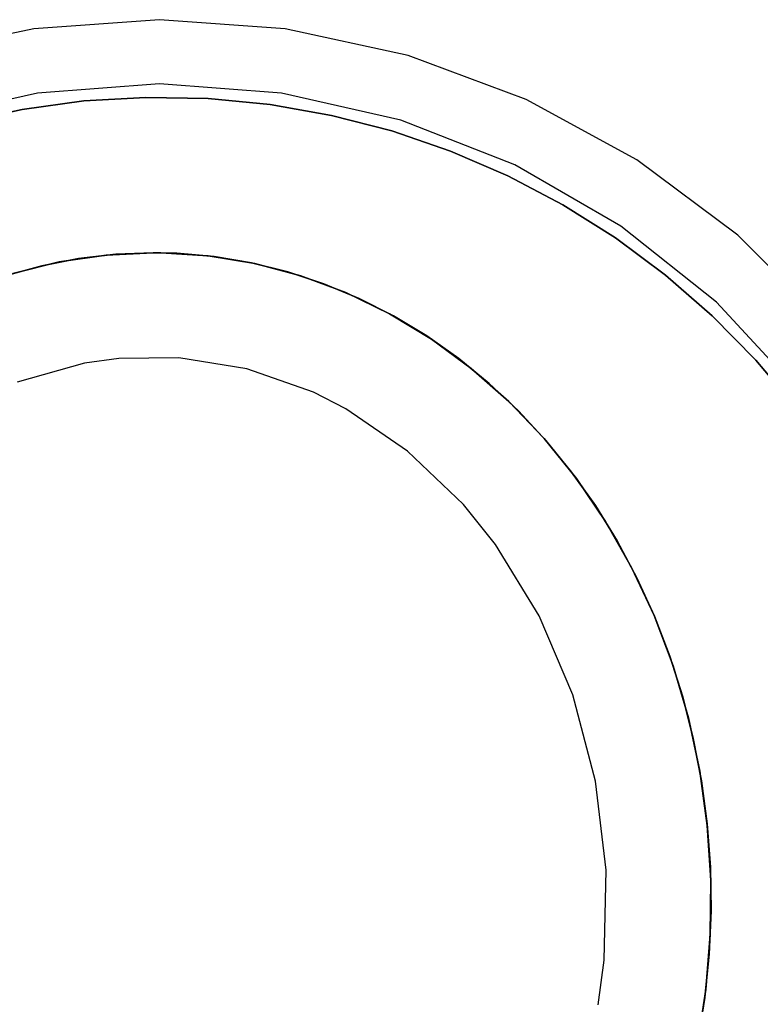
# Model space of a CAD drawing. Extents: x 0.01 to 1.98, y 0.03 to 2.78.
# Tile 27 of 39: x 0.93 to 1.29, y 0.96 to 1.44. Entities that reach past the tile are written whole.
import ezdxf

# ---------------------------------------------------------------- set-up
doc = ezdxf.new("R2010")
doc.units = 0
doc.header["$MEASUREMENT"] = 0
doc.layers.get('0').update_dxf_attribs({"color": 13, "linetype": 'CONTINUOUS'})

# ---------------------------------------------------------------- blocks, each defined once
blk = doc.blocks.new('NATALIE-10724-10723_C_STL_')
at = {"color": 0}
for p, q in [((0.99486, 1.4449, 1.47007), (0.93323, 1.44049, 1.47007)), ((0.99486, 1.4449, 2.02125), (0.93323, 1.44049, 2.02125)), ((0.99486, 1.4449, 2.02125), (0.93323, 1.44049, 2.02125)), ((0.99486, 1.4449, 1.47007), (0.93323, 1.44049, 1.47007)), ((1.05649, 1.44049, 1.47007), (0.99486, 1.4449, 1.47007)), ((0.99486, 1.4449, 1.47007), (0.99486, 1.4449, 2.02125)), ((1.05649, 1.44049, 2.02125), (0.99486, 1.4449, 2.02125)), ((0.99486, 1.4449, 1.47007), (0.99486, 1.4449, 2.02125)), ((1.05649, 1.44049, 2.02125), (0.99486, 1.4449, 2.02125)), ((1.05649, 1.44049, 1.47007), (0.99486, 1.4449, 1.47007)), ((0.93323, 1.44049, 1.47007), (0.87285, 1.42735, 1.47007)), ((0.93323, 1.44049, 2.02125), (0.87285, 1.42735, 2.02125)), ((0.93323, 1.44049, 2.02125), (0.87285, 1.42735, 2.02125)), ((0.93323, 1.44049, 1.47007), (0.87285, 1.42735, 1.47007)), ((0.93323, 1.44049, 1.47007), (0.93323, 1.44049, 2.02125)), ((0.93323, 1.44049, 1.47007), (0.93323, 1.44049, 2.02125)), ((1.05649, 1.44049, 1.47007), (1.05649, 1.44049, 2.02125)), ((1.11687, 1.42735, 2.02125), (1.05649, 1.44049, 2.02125)), ((1.11687, 1.42735, 1.47007), (1.05649, 1.44049, 1.47007)), ((1.11687, 1.42735, 1.47007), (1.05649, 1.44049, 1.47007)), ((1.05649, 1.44049, 1.47007), (1.05649, 1.44049, 2.02125)), ((1.11687, 1.42735, 2.02125), (1.05649, 1.44049, 2.02125)), ((1.17476, 1.40576, 2.02125), (1.11687, 1.42735, 2.02125)), ((1.17476, 1.40576, 1.47007), (1.11687, 1.42735, 1.47007)), ((1.17476, 1.40576, 1.47007), (1.11687, 1.42735, 1.47007)), ((1.11687, 1.42735, 1.47007), (1.11687, 1.42735, 2.02125)), ((1.17476, 1.40576, 2.02125), (1.11687, 1.42735, 2.02125)), ((1.11687, 1.42735, 1.47007), (1.11687, 1.42735, 2.02125)), ((0.99486, 1.4134, 1.4307), (0.93501, 1.40891, 1.4307)), ((0.99486, 1.4134, 2.02125), (0.93501, 1.40891, 2.02125)), ((0.99486, 1.4134, 2.02125), (0.93501, 1.40891, 2.02125)), ((0.99486, 1.4134, 1.4307), (0.93501, 1.40891, 1.4307)), ((1.05471, 1.40891, 1.4307), (0.99486, 1.4134, 1.4307)), ((1.05471, 1.40891, 2.02125), (0.99486, 1.4134, 2.02125)), ((0.99486, 1.4134, 2.02125), (0.99486, 1.4134, 1.4307)), ((1.05471, 1.40891, 1.4307), (0.99486, 1.4134, 1.4307)), ((1.05471, 1.40891, 2.02125), (0.99486, 1.4134, 2.02125)), ((0.99486, 1.4134, 2.02125), (0.99486, 1.4134, 1.4307)), ((0.93501, 1.40891, 1.4307), (0.87649, 1.39556, 1.4307)), ((0.93501, 1.40891, 2.02125), (0.87649, 1.39556, 2.02125)), ((0.93501, 1.40891, 1.4307), (0.87649, 1.39556, 1.4307)), ((0.93501, 1.40891, 2.02125), (0.87649, 1.39556, 2.02125)), ((0.93501, 1.40891, 2.02125), (0.93501, 1.40891, 1.4307)), ((0.93501, 1.40891, 2.02125), (0.93501, 1.40891, 1.4307)), ((0.95771, 1.40501, 2.31697), (0.98819, 1.40678, 2.31697)), ((0.98819, 1.40678, 1.41146), (0.95771, 1.40501, 1.41146)), ((0.95771, 1.40501, 2.31697), (0.98819, 1.40678, 2.31697)), ((0.98819, 1.40678, 1.41146), (0.95771, 1.40501, 1.41146)), ((0.98819, 1.40678, 2.31697), (0.98819, 1.40678, 1.41146)), ((0.98819, 1.40678, 2.31697), (1.01871, 1.40619, 2.31697)), ((1.01871, 1.40619, 1.41146), (0.98819, 1.40678, 1.41146)), ((0.98819, 1.40678, 2.31697), (0.98819, 1.40678, 1.41146)), ((0.98819, 1.40678, 2.31697), (1.01871, 1.40619, 2.31697)), ((1.01871, 1.40619, 1.41146), (0.98819, 1.40678, 1.41146)), ((1.01871, 1.40619, 2.31697), (1.01871, 1.40619, 1.41146)), ((1.01871, 1.40619, 2.31697), (1.0491, 1.40323, 2.31697)), ((1.0491, 1.40323, 1.41146), (1.01871, 1.40619, 1.41146)), ((1.01871, 1.40619, 2.31697), (1.01871, 1.40619, 1.41146)), ((1.01871, 1.40619, 2.31697), (1.0491, 1.40323, 2.31697)), ((1.0491, 1.40323, 1.41146), (1.01871, 1.40619, 1.41146)), ((1.11323, 1.39556, 1.4307), (1.05471, 1.40891, 1.4307)), ((1.05471, 1.40891, 2.02125), (1.05471, 1.40891, 1.4307)), ((1.11323, 1.39556, 2.02125), (1.05471, 1.40891, 2.02125)), ((1.05471, 1.40891, 2.02125), (1.05471, 1.40891, 1.4307)), ((1.11323, 1.39556, 1.4307), (1.05471, 1.40891, 1.4307)), ((1.11323, 1.39556, 2.02125), (1.05471, 1.40891, 2.02125)), ((0.92746, 1.40087, 2.31697), (0.95771, 1.40501, 2.31697)), ((0.95771, 1.40501, 1.41146), (0.92746, 1.40087, 1.41146)), ((0.92746, 1.40087, 2.31697), (0.95771, 1.40501, 2.31697)), ((0.95771, 1.40501, 1.41146), (0.92746, 1.40087, 1.41146)), ((0.95771, 1.40501, 2.31697), (0.95771, 1.40501, 1.41146)), ((0.95771, 1.40501, 2.31697), (0.95771, 1.40501, 1.41146)), ((1.0491, 1.40323, 2.31697), (1.0491, 1.40323, 1.41146)), ((1.0491, 1.40323, 2.31697), (1.07917, 1.39793, 2.31697)), ((1.07917, 1.39793, 1.41146), (1.0491, 1.40323, 1.41146)), ((1.0491, 1.40323, 2.31697), (1.0491, 1.40323, 1.41146)), ((1.0491, 1.40323, 2.31697), (1.07917, 1.39793, 2.31697)), ((1.07917, 1.39793, 1.41146), (1.0491, 1.40323, 1.41146)), ((1.22899, 1.37615, 2.02125), (1.17476, 1.40576, 2.02125)), ((1.22899, 1.37615, 1.47007), (1.17476, 1.40576, 1.47007)), ((1.17476, 1.40576, 1.47007), (1.17476, 1.40576, 2.02125)), ((1.22899, 1.37615, 1.47007), (1.17476, 1.40576, 1.47007)), ((1.17476, 1.40576, 1.47007), (1.17476, 1.40576, 2.02125)), ((1.22899, 1.37615, 2.02125), (1.17476, 1.40576, 2.02125)), ((0.89762, 1.39441, 2.31697), (0.92746, 1.40087, 2.31697)), ((0.92746, 1.40087, 1.41146), (0.89762, 1.39441, 1.41146)), ((0.89762, 1.39441, 2.31697), (0.92746, 1.40087, 2.31697)), ((0.92746, 1.40087, 1.41146), (0.89762, 1.39441, 1.41146)), ((0.92746, 1.40087, 2.31697), (0.92746, 1.40087, 1.41146)), ((0.92746, 1.40087, 2.31697), (0.92746, 1.40087, 1.41146)), ((1.07917, 1.39793, 2.31697), (1.07917, 1.39793, 1.41146)), ((1.07917, 1.39793, 2.31697), (1.10874, 1.39032, 2.31697)), ((1.10874, 1.39032, 1.41146), (1.07917, 1.39793, 1.41146)), ((1.07917, 1.39793, 2.31697), (1.07917, 1.39793, 1.41146)), ((1.07917, 1.39793, 2.31697), (1.10874, 1.39032, 2.31697)), ((1.10874, 1.39032, 1.41146), (1.07917, 1.39793, 1.41146)), ((1.1691, 1.37363, 1.4307), (1.11323, 1.39556, 1.4307)), ((1.1691, 1.37363, 2.02125), (1.11323, 1.39556, 2.02125)), ((1.11323, 1.39556, 2.02125), (1.11323, 1.39556, 1.4307)), ((1.1691, 1.37363, 1.4307), (1.11323, 1.39556, 1.4307)), ((1.11323, 1.39556, 2.02125), (1.11323, 1.39556, 1.4307)), ((1.1691, 1.37363, 2.02125), (1.11323, 1.39556, 2.02125)), ((1.10874, 1.39032, 2.31697), (1.10874, 1.39032, 1.41146)), ((1.10874, 1.39032, 2.31697), (1.13762, 1.38043, 2.31697)), ((1.13762, 1.38043, 1.41146), (1.10874, 1.39032, 1.41146)), ((1.10874, 1.39032, 2.31697), (1.10874, 1.39032, 1.41146)), ((1.10874, 1.39032, 2.31697), (1.13762, 1.38043, 2.31697)), ((1.13762, 1.38043, 1.41146), (1.10874, 1.39032, 1.41146)), ((1.13762, 1.38043, 2.31697), (1.13762, 1.38043, 1.41146)), ((1.13762, 1.38043, 2.31697), (1.16566, 1.36834, 2.31697)), ((1.16566, 1.36834, 1.41146), (1.13762, 1.38043, 1.41146)), ((1.13762, 1.38043, 2.31697), (1.13762, 1.38043, 1.41146)), ((1.13762, 1.38043, 2.31697), (1.16566, 1.36834, 2.31697)), ((1.16566, 1.36834, 1.41146), (1.13762, 1.38043, 1.41146)), ((1.22107, 1.34362, 1.4307), (1.1691, 1.37363, 1.4307)), ((1.1691, 1.37363, 2.02125), (1.1691, 1.37363, 1.4307)), ((1.22107, 1.34362, 2.02125), (1.1691, 1.37363, 2.02125)), ((1.22107, 1.34362, 2.02125), (1.1691, 1.37363, 2.02125)), ((1.1691, 1.37363, 2.02125), (1.1691, 1.37363, 1.4307)), ((1.22107, 1.34362, 1.4307), (1.1691, 1.37363, 1.4307)), ((1.27846, 1.33912, 2.02125), (1.22899, 1.37615, 2.02125)), ((1.27846, 1.33912, 1.47007), (1.22899, 1.37615, 1.47007)), ((1.27846, 1.33912, 1.47007), (1.22899, 1.37615, 1.47007)), ((1.22899, 1.37615, 1.47007), (1.22899, 1.37615, 2.02125)), ((1.27846, 1.33912, 2.02125), (1.22899, 1.37615, 2.02125)), ((1.22899, 1.37615, 1.47007), (1.22899, 1.37615, 2.02125)), ((1.16566, 1.36834, 2.31697), (1.16566, 1.36834, 1.41146)), ((1.16566, 1.36834, 2.31697), (1.19267, 1.35411, 2.31697)), ((1.19267, 1.35411, 1.41146), (1.16566, 1.36834, 1.41146)), ((1.16566, 1.36834, 2.31697), (1.16566, 1.36834, 1.41146)), ((1.16566, 1.36834, 2.31697), (1.19267, 1.35411, 2.31697)), ((1.19267, 1.35411, 1.41146), (1.16566, 1.36834, 1.41146)), ((1.19267, 1.35411, 2.31697), (1.19267, 1.35411, 1.41146)), ((1.19267, 1.35411, 2.31697), (1.2185, 1.33783, 2.31697)), ((1.2185, 1.33783, 1.41146), (1.19267, 1.35411, 1.41146)), ((1.19267, 1.35411, 2.31697), (1.19267, 1.35411, 1.41146)), ((1.19267, 1.35411, 2.31697), (1.2185, 1.33783, 2.31697)), ((1.2185, 1.33783, 1.41146), (1.19267, 1.35411, 1.41146)), ((1.268, 1.3062, 1.4307), (1.22107, 1.34362, 1.4307)), ((1.268, 1.3062, 2.02125), (1.22107, 1.34362, 2.02125)), ((1.268, 1.3062, 2.02125), (1.22107, 1.34362, 2.02125)), ((1.22107, 1.34362, 2.02125), (1.22107, 1.34362, 1.4307)), ((1.268, 1.3062, 1.4307), (1.22107, 1.34362, 1.4307)), ((1.22107, 1.34362, 2.02125), (1.22107, 1.34362, 1.4307)), ((1.32215, 1.29543, 2.02125), (1.27846, 1.33912, 2.02125)), ((1.32215, 1.29543, 1.47007), (1.27846, 1.33912, 1.47007)), ((1.27846, 1.33912, 1.47007), (1.27846, 1.33912, 2.02125)), ((1.32215, 1.29543, 2.02125), (1.27846, 1.33912, 2.02125)), ((1.32215, 1.29543, 1.47007), (1.27846, 1.33912, 1.47007)), ((1.27846, 1.33912, 1.47007), (1.27846, 1.33912, 2.02125)), ((1.2185, 1.33783, 2.31697), (1.2185, 1.33783, 1.41146)), ((1.2185, 1.33783, 2.31697), (1.24299, 1.3196, 2.31697)), ((1.24299, 1.3196, 1.41146), (1.2185, 1.33783, 1.41146)), ((1.2185, 1.33783, 2.31697), (1.2185, 1.33783, 1.41146)), ((1.2185, 1.33783, 2.31697), (1.24299, 1.3196, 2.31697)), ((1.24299, 1.3196, 1.41146), (1.2185, 1.33783, 1.41146)), ((0.96862, 1.3294, 3.59912), (0.94564, 1.32599, 3.59912)), ((0.94564, 1.32599, 2.51644), (0.96862, 1.3294, 2.51644)), ((0.94564, 1.32599, 2.51644), (0.96862, 1.3294, 2.51644)), ((0.96862, 1.3294, 3.59912), (0.94564, 1.32599, 3.59912)), ((0.95517, 1.32768, 2.50857), (0.97343, 1.32983, 2.50857)), ((0.97343, 1.32983, 2.32353), (0.95517, 1.32768, 2.32353)), ((0.97343, 1.32983, 2.32353), (0.95517, 1.32768, 2.32353)), ((0.95517, 1.32768, 2.50857), (0.97343, 1.32983, 2.50857)), ((0.99178, 1.33054, 3.59912), (0.96862, 1.3294, 3.59912)), ((0.96862, 1.3294, 2.51644), (0.99178, 1.33054, 2.51644)), ((0.96862, 1.3294, 2.51644), (0.99178, 1.33054, 2.51644)), ((0.99178, 1.33054, 3.59912), (0.96862, 1.3294, 3.59912)), ((0.96862, 1.3294, 2.51644), (0.96862, 1.3294, 3.59912)), ((0.96862, 1.3294, 2.51644), (0.96862, 1.3294, 3.59912)), ((0.99178, 1.33054, 2.32353), (0.97343, 1.32983, 2.32353)), ((0.97343, 1.32983, 2.50857), (0.99178, 1.33054, 2.50857)), ((0.99178, 1.33054, 2.32353), (0.97343, 1.32983, 2.32353)), ((0.97343, 1.32983, 2.50857), (0.99178, 1.33054, 2.50857)), ((0.97343, 1.32983, 2.50857), (0.97343, 1.32983, 2.32353)), ((0.97343, 1.32983, 2.50857), (0.97343, 1.32983, 2.32353)), ((0.99178, 1.33054, 2.50857), (0.99178, 1.33054, 2.32353)), ((0.99178, 1.33054, 2.50857), (1.00343, 1.33025, 2.50857)), ((1.00343, 1.33025, 2.32353), (0.99178, 1.33054, 2.32353)), ((0.99178, 1.33054, 2.50857), (0.99178, 1.33054, 2.32353)), ((1.00343, 1.33025, 2.32353), (0.99178, 1.33054, 2.32353)), ((0.99178, 1.33054, 2.50857), (1.00343, 1.33025, 2.50857)), ((0.99552, 1.33051, 3.59912), (0.99178, 1.33054, 3.59912)), ((0.99178, 1.33054, 2.51644), (0.99552, 1.33051, 2.51644)), ((0.99552, 1.33051, 3.59912), (0.99178, 1.33054, 3.59912)), ((0.99178, 1.33054, 2.51644), (0.99552, 1.33051, 2.51644)), ((0.99178, 1.33054, 2.51644), (0.99178, 1.33054, 3.59912)), ((0.99178, 1.33054, 2.51644), (0.99178, 1.33054, 3.59912)), ((1.01866, 1.329, 3.59912), (0.99552, 1.33051, 3.59912)), ((0.99552, 1.33051, 2.51644), (1.01866, 1.329, 2.51644)), ((0.99552, 1.33051, 2.51644), (0.99552, 1.33051, 3.59912)), ((0.99552, 1.33051, 2.51644), (1.01866, 1.329, 2.51644)), ((0.99552, 1.33051, 2.51644), (0.99552, 1.33051, 3.59912)), ((1.01866, 1.329, 3.59912), (0.99552, 1.33051, 3.59912)), ((1.00343, 1.33025, 2.50857), (1.00343, 1.33025, 2.32353)), ((1.00343, 1.33025, 2.50857), (1.02173, 1.32863, 2.50857)), ((1.02173, 1.32863, 2.32353), (1.00343, 1.33025, 2.32353)), ((1.00343, 1.33025, 2.50857), (1.00343, 1.33025, 2.32353)), ((1.02173, 1.32863, 2.32353), (1.00343, 1.33025, 2.32353)), ((1.00343, 1.33025, 2.50857), (1.02173, 1.32863, 2.50857)), ((1.0416, 1.32522, 3.59912), (1.01866, 1.329, 3.59912)), ((1.01866, 1.329, 2.51644), (1.0416, 1.32522, 2.51644)), ((1.01866, 1.329, 2.51644), (1.0416, 1.32522, 2.51644)), ((1.01866, 1.329, 2.51644), (1.01866, 1.329, 3.59912)), ((1.0416, 1.32522, 3.59912), (1.01866, 1.329, 3.59912)), ((1.01866, 1.329, 2.51644), (1.01866, 1.329, 3.59912)), ((0.91921, 1.31915, 2.50857), (0.93707, 1.32412, 2.50857)), ((0.93707, 1.32412, 2.32353), (0.91921, 1.31915, 2.32353)), ((0.93707, 1.32412, 2.32353), (0.91921, 1.31915, 2.32353)), ((0.91921, 1.31915, 2.50857), (0.93707, 1.32412, 2.50857)), ((0.94564, 1.32599, 3.59912), (0.92298, 1.32032, 3.59912)), ((0.92298, 1.32032, 2.51644), (0.94564, 1.32599, 2.51644)), ((0.92298, 1.32032, 2.51644), (0.94564, 1.32599, 2.51644)), ((0.94564, 1.32599, 3.59912), (0.92298, 1.32032, 3.59912)), ((0.93707, 1.32412, 2.50857), (0.95517, 1.32768, 2.50857)), ((0.95517, 1.32768, 2.32353), (0.93707, 1.32412, 2.32353)), ((0.95517, 1.32768, 2.32353), (0.93707, 1.32412, 2.32353)), ((0.93707, 1.32412, 2.50857), (0.95517, 1.32768, 2.50857)), ((0.93707, 1.32412, 2.50857), (0.93707, 1.32412, 2.32353)), ((0.93707, 1.32412, 2.50857), (0.93707, 1.32412, 2.32353)), ((0.94564, 1.32599, 2.51644), (0.94564, 1.32599, 3.59912)), ((0.94564, 1.32599, 2.51644), (0.94564, 1.32599, 3.59912)), ((0.95517, 1.32768, 2.50857), (0.95517, 1.32768, 2.32353)), ((0.95517, 1.32768, 2.50857), (0.95517, 1.32768, 2.32353)), ((1.02173, 1.32863, 2.50857), (1.02173, 1.32863, 2.32353)), ((1.02173, 1.32863, 2.50857), (1.0399, 1.32558, 2.50857)), ((1.0399, 1.32558, 2.32353), (1.02173, 1.32863, 2.32353)), ((1.02173, 1.32863, 2.50857), (1.02173, 1.32863, 2.32353)), ((1.0399, 1.32558, 2.32353), (1.02173, 1.32863, 2.32353)), ((1.02173, 1.32863, 2.50857), (1.0399, 1.32558, 2.50857)), ((1.0399, 1.32558, 2.50857), (1.0399, 1.32558, 2.32353)), ((1.0399, 1.32558, 2.50857), (1.05786, 1.32113, 2.50857)), ((1.05786, 1.32113, 2.32353), (1.0399, 1.32558, 2.32353)), ((1.0399, 1.32558, 2.50857), (1.0399, 1.32558, 2.32353)), ((1.05786, 1.32113, 2.32353), (1.0399, 1.32558, 2.32353)), ((1.0399, 1.32558, 2.50857), (1.05786, 1.32113, 2.50857)), ((1.06419, 1.3192, 3.59912), (1.0416, 1.32522, 3.59912)), ((1.0416, 1.32522, 2.51644), (1.06419, 1.3192, 2.51644)), ((1.0416, 1.32522, 2.51644), (1.06419, 1.3192, 2.51644)), ((1.0416, 1.32522, 2.51644), (1.0416, 1.32522, 3.59912)), ((1.06419, 1.3192, 3.59912), (1.0416, 1.32522, 3.59912)), ((1.0416, 1.32522, 2.51644), (1.0416, 1.32522, 3.59912)), ((1.05786, 1.32113, 2.50857), (1.05786, 1.32113, 2.32353)), ((1.05786, 1.32113, 2.50857), (1.07551, 1.31528, 2.50857)), ((1.07551, 1.31528, 2.32353), (1.05786, 1.32113, 2.32353)), ((1.05786, 1.32113, 2.50857), (1.05786, 1.32113, 2.32353)), ((1.07551, 1.31528, 2.32353), (1.05786, 1.32113, 2.32353)), ((1.05786, 1.32113, 2.50857), (1.07551, 1.31528, 2.50857)), ((1.08626, 1.31097, 3.59912), (1.06419, 1.3192, 3.59912)), ((1.06419, 1.3192, 2.51644), (1.08626, 1.31097, 2.51644)), ((1.06419, 1.3192, 2.51644), (1.08626, 1.31097, 2.51644)), ((1.06419, 1.3192, 2.51644), (1.06419, 1.3192, 3.59912)), ((1.08626, 1.31097, 3.59912), (1.06419, 1.3192, 3.59912)), ((1.06419, 1.3192, 2.51644), (1.06419, 1.3192, 3.59912)), ((1.24299, 1.3196, 2.31697), (1.24299, 1.3196, 1.41146)), ((1.24299, 1.3196, 2.31697), (1.266, 1.29952, 2.31697)), ((1.266, 1.29952, 1.41146), (1.24299, 1.3196, 1.41146)), ((1.24299, 1.3196, 2.31697), (1.24299, 1.3196, 1.41146)), ((1.24299, 1.3196, 2.31697), (1.266, 1.29952, 2.31697)), ((1.266, 1.29952, 1.41146), (1.24299, 1.3196, 1.41146)), ((1.07551, 1.31528, 2.50857), (1.07551, 1.31528, 2.32353)), ((1.07551, 1.31528, 2.50857), (1.09279, 1.30807, 2.50857)), ((1.09279, 1.30807, 2.32353), (1.07551, 1.31528, 2.32353)), ((1.07551, 1.31528, 2.50857), (1.07551, 1.31528, 2.32353)), ((1.09279, 1.30807, 2.32353), (1.07551, 1.31528, 2.32353)), ((1.07551, 1.31528, 2.50857), (1.09279, 1.30807, 2.50857)), ((1.10765, 1.30061, 3.59912), (1.08626, 1.31097, 3.59912)), ((1.08626, 1.31097, 2.51644), (1.10765, 1.30061, 2.51644)), ((1.08626, 1.31097, 2.51644), (1.10765, 1.30061, 2.51644)), ((1.08626, 1.31097, 2.51644), (1.08626, 1.31097, 3.59912)), ((1.10765, 1.30061, 3.59912), (1.08626, 1.31097, 3.59912)), ((1.08626, 1.31097, 2.51644), (1.08626, 1.31097, 3.59912)), ((1.09279, 1.30807, 2.50857), (1.09279, 1.30807, 2.32353)), ((1.09279, 1.30807, 2.50857), (1.10961, 1.29953, 2.50857)), ((1.10961, 1.29953, 2.32353), (1.09279, 1.30807, 2.32353)), ((1.09279, 1.30807, 2.50857), (1.09279, 1.30807, 2.32353)), ((1.10961, 1.29953, 2.32353), (1.09279, 1.30807, 2.32353)), ((1.09279, 1.30807, 2.50857), (1.10961, 1.29953, 2.50857)), ((1.30882, 1.2622, 1.4307), (1.268, 1.3062, 1.4307)), ((1.30882, 1.2622, 2.02125), (1.268, 1.3062, 2.02125)), ((1.268, 1.3062, 2.02125), (1.268, 1.3062, 1.4307)), ((1.30882, 1.2622, 1.4307), (1.268, 1.3062, 1.4307)), ((1.30882, 1.2622, 2.02125), (1.268, 1.3062, 2.02125)), ((1.268, 1.3062, 2.02125), (1.268, 1.3062, 1.4307)), ((1.12821, 1.28817, 3.59912), (1.10765, 1.30061, 3.59912)), ((1.10765, 1.30061, 2.51644), (1.12821, 1.28817, 2.51644)), ((1.10765, 1.30061, 2.51644), (1.12821, 1.28817, 2.51644)), ((1.10765, 1.30061, 2.51644), (1.10765, 1.30061, 3.59912)), ((1.12821, 1.28817, 3.59912), (1.10765, 1.30061, 3.59912)), ((1.10765, 1.30061, 2.51644), (1.10765, 1.30061, 3.59912)), ((1.10961, 1.29953, 2.50857), (1.10961, 1.29953, 2.32353)), ((1.10961, 1.29953, 2.50857), (1.12591, 1.2897, 2.50857)), ((1.12591, 1.2897, 2.32353), (1.10961, 1.29953, 2.32353)), ((1.10961, 1.29953, 2.50857), (1.10961, 1.29953, 2.32353)), ((1.12591, 1.2897, 2.32353), (1.10961, 1.29953, 2.32353)), ((1.10961, 1.29953, 2.50857), (1.12591, 1.2897, 2.50857)), ((1.266, 1.29952, 2.31697), (1.266, 1.29952, 1.41146)), ((1.266, 1.29952, 2.31697), (1.28738, 1.27773, 2.31697)), ((1.28738, 1.27773, 1.41146), (1.266, 1.29952, 1.41146)), ((1.266, 1.29952, 2.31697), (1.266, 1.29952, 1.41146)), ((1.266, 1.29952, 2.31697), (1.28738, 1.27773, 2.31697)), ((1.28738, 1.27773, 1.41146), (1.266, 1.29952, 1.41146)), ((1.12591, 1.2897, 2.50857), (1.12591, 1.2897, 2.32353)), ((1.12591, 1.2897, 2.50857), (1.1416, 1.27862, 2.50857)), ((1.1416, 1.27862, 2.32353), (1.12591, 1.2897, 2.32353)), ((1.12591, 1.2897, 2.50857), (1.12591, 1.2897, 2.32353)), ((1.1416, 1.27862, 2.32353), (1.12591, 1.2897, 2.32353)), ((1.12591, 1.2897, 2.50857), (1.1416, 1.27862, 2.50857)), ((1.14779, 1.27376, 3.59912), (1.12821, 1.28817, 3.59912)), ((1.12821, 1.28817, 2.51644), (1.14779, 1.27376, 2.51644)), ((1.12821, 1.28817, 2.51644), (1.14779, 1.27376, 2.51644)), ((1.12821, 1.28817, 2.51644), (1.12821, 1.28817, 3.59912)), ((1.14779, 1.27376, 3.59912), (1.12821, 1.28817, 3.59912)), ((1.12821, 1.28817, 2.51644), (1.12821, 1.28817, 3.59912)), ((0.95813, 1.27627, 2.51644), (0.92511, 1.26702, 2.51644)), ((0.97492, 1.27859, 2.51644), (0.95813, 1.27627, 2.51644)), ((1.00427, 1.27894, 2.51644), (0.97492, 1.27859, 2.51644)), ((1.03775, 1.27357, 2.51644), (1.00427, 1.27894, 2.51644)), ((1.1416, 1.27862, 2.50857), (1.1416, 1.27862, 2.32353)), ((1.1416, 1.27862, 2.50857), (1.15661, 1.26634, 2.50857)), ((1.15661, 1.26634, 2.32353), (1.1416, 1.27862, 2.32353)), ((1.1416, 1.27862, 2.50857), (1.1416, 1.27862, 2.32353)), ((1.15661, 1.26634, 2.32353), (1.1416, 1.27862, 2.32353)), ((1.1416, 1.27862, 2.50857), (1.15661, 1.26634, 2.50857)), ((1.28738, 1.27773, 2.31697), (1.28738, 1.27773, 1.41146)), ((1.28738, 1.27773, 2.31697), (1.307, 1.25434, 2.31697)), ((1.307, 1.25434, 1.41146), (1.28738, 1.27773, 1.41146)), ((1.28738, 1.27773, 2.31697), (1.28738, 1.27773, 1.41146)), ((1.28738, 1.27773, 2.31697), (1.307, 1.25434, 2.31697)), ((1.307, 1.25434, 1.41146), (1.28738, 1.27773, 1.41146)), ((1.07037, 1.26205, 2.51644), (1.03775, 1.27357, 2.51644)), ((1.16626, 1.25748, 3.59912), (1.14779, 1.27376, 3.59912)), ((1.14779, 1.27376, 2.51644), (1.16626, 1.25748, 2.51644)), ((1.14779, 1.27376, 2.51644), (1.16626, 1.25748, 2.51644)), ((1.14779, 1.27376, 2.51644), (1.14779, 1.27376, 3.59912)), ((1.16626, 1.25748, 3.59912), (1.14779, 1.27376, 3.59912)), ((1.14779, 1.27376, 2.51644), (1.14779, 1.27376, 3.59912)), ((1.15661, 1.26634, 2.50857), (1.15661, 1.26634, 2.32353)), ((1.15661, 1.26634, 2.50857), (1.17089, 1.25292, 2.50857)), ((1.17089, 1.25292, 2.32353), (1.15661, 1.26634, 2.32353)), ((1.15661, 1.26634, 2.50857), (1.15661, 1.26634, 2.32353)), ((1.17089, 1.25292, 2.32353), (1.15661, 1.26634, 2.32353)), ((1.15661, 1.26634, 2.50857), (1.17089, 1.25292, 2.50857)), ((1.08625, 1.25395, 2.51644), (1.07037, 1.26205, 2.51644)), ((1.18347, 1.23943, 3.59912), (1.16626, 1.25748, 3.59912)), ((1.16626, 1.25748, 2.51644), (1.18347, 1.23943, 2.51644)), ((1.16626, 1.25748, 2.51644), (1.18347, 1.23943, 2.51644)), ((1.16626, 1.25748, 2.51644), (1.16626, 1.25748, 3.59912)), ((1.18347, 1.23943, 3.59912), (1.16626, 1.25748, 3.59912)), ((1.16626, 1.25748, 2.51644), (1.16626, 1.25748, 3.59912)), ((1.11652, 1.2332, 2.51644), (1.08625, 1.25395, 2.51644)), ((1.17089, 1.25292, 2.50857), (1.17089, 1.25292, 2.32353)), ((1.17089, 1.25292, 2.50857), (1.18435, 1.23842, 2.50857)), ((1.18435, 1.23842, 2.32353), (1.17089, 1.25292, 2.32353)), ((1.17089, 1.25292, 2.50857), (1.17089, 1.25292, 2.32353)), ((1.18435, 1.23842, 2.32353), (1.17089, 1.25292, 2.32353)), ((1.17089, 1.25292, 2.50857), (1.18435, 1.23842, 2.50857)), ((1.1993, 1.21976, 3.59912), (1.18347, 1.23943, 3.59912)), ((1.18347, 1.23943, 2.51644), (1.1993, 1.21976, 2.51644)), ((1.18347, 1.23943, 2.51644), (1.1993, 1.21976, 2.51644)), ((1.18347, 1.23943, 2.51644), (1.18347, 1.23943, 3.59912)), ((1.1993, 1.21976, 3.59912), (1.18347, 1.23943, 3.59912)), ((1.18347, 1.23943, 2.51644), (1.18347, 1.23943, 3.59912)), ((1.18435, 1.23842, 2.50857), (1.18435, 1.23842, 2.32353)), ((1.18435, 1.23842, 2.50857), (1.19695, 1.2229, 2.50857)), ((1.19695, 1.2229, 2.32353), (1.18435, 1.23842, 2.32353)), ((1.18435, 1.23842, 2.50857), (1.18435, 1.23842, 2.32353)), ((1.19695, 1.2229, 2.32353), (1.18435, 1.23842, 2.32353)), ((1.18435, 1.23842, 2.50857), (1.19695, 1.2229, 2.50857)), ((1.14392, 1.2069, 2.51644), (1.11652, 1.2332, 2.51644)), ((1.19695, 1.2229, 2.50857), (1.19695, 1.2229, 2.32353)), ((1.19695, 1.2229, 2.50857), (1.20863, 1.20643, 2.50857)), ((1.20863, 1.20643, 2.32353), (1.19695, 1.2229, 2.32353)), ((1.19695, 1.2229, 2.50857), (1.19695, 1.2229, 2.32353)), ((1.20863, 1.20643, 2.32353), (1.19695, 1.2229, 2.32353)), ((1.19695, 1.2229, 2.50857), (1.20863, 1.20643, 2.50857)), ((1.21365, 1.1986, 3.59912), (1.1993, 1.21976, 3.59912)), ((1.1993, 1.21976, 2.51644), (1.21365, 1.1986, 2.51644)), ((1.1993, 1.21976, 2.51644), (1.21365, 1.1986, 2.51644)), ((1.1993, 1.21976, 2.51644), (1.1993, 1.21976, 3.59912)), ((1.21365, 1.1986, 3.59912), (1.1993, 1.21976, 3.59912)), ((1.1993, 1.21976, 2.51644), (1.1993, 1.21976, 3.59912)), ((1.15961, 1.18732, 2.51644), (1.14392, 1.2069, 2.51644)), ((1.20863, 1.20643, 2.50857), (1.20863, 1.20643, 2.32353)), ((1.20863, 1.20643, 2.50857), (1.21933, 1.18909, 2.50857)), ((1.21933, 1.18909, 2.32353), (1.20863, 1.20643, 2.32353)), ((1.20863, 1.20643, 2.50857), (1.20863, 1.20643, 2.32353)), ((1.21933, 1.18909, 2.32353), (1.20863, 1.20643, 2.32353)), ((1.20863, 1.20643, 2.50857), (1.21933, 1.18909, 2.50857)), ((1.2264, 1.1761, 3.59912), (1.21365, 1.1986, 3.59912)), ((1.21365, 1.1986, 2.51644), (1.2264, 1.1761, 2.51644)), ((1.21365, 1.1986, 2.51644), (1.2264, 1.1761, 2.51644)), ((1.21365, 1.1986, 2.51644), (1.21365, 1.1986, 3.59912)), ((1.2264, 1.1761, 3.59912), (1.21365, 1.1986, 3.59912)), ((1.21365, 1.1986, 2.51644), (1.21365, 1.1986, 3.59912)), ((1.21933, 1.18909, 2.50857), (1.21933, 1.18909, 2.32353)), ((1.21933, 1.18909, 2.50857), (1.22901, 1.17095, 2.50857)), ((1.22901, 1.17095, 2.32353), (1.21933, 1.18909, 2.32353)), ((1.21933, 1.18909, 2.50857), (1.21933, 1.18909, 2.32353)), ((1.22901, 1.17095, 2.32353), (1.21933, 1.18909, 2.32353)), ((1.21933, 1.18909, 2.50857), (1.22901, 1.17095, 2.50857)), ((1.18106, 1.15232, 2.51644), (1.15961, 1.18732, 2.51644)), ((1.23748, 1.15243, 3.59912), (1.2264, 1.1761, 3.59912)), ((1.2264, 1.1761, 2.51644), (1.23748, 1.15243, 2.51644)), ((1.2264, 1.1761, 2.51644), (1.23748, 1.15243, 2.51644)), ((1.2264, 1.1761, 2.51644), (1.2264, 1.1761, 3.59912)), ((1.23748, 1.15243, 3.59912), (1.2264, 1.1761, 3.59912)), ((1.2264, 1.1761, 2.51644), (1.2264, 1.1761, 3.59912)), ((1.22901, 1.17095, 2.50857), (1.22901, 1.17095, 2.32353)), ((1.22901, 1.17095, 2.50857), (1.23762, 1.1521, 2.50857)), ((1.23762, 1.1521, 2.32353), (1.22901, 1.17095, 2.32353)), ((1.22901, 1.17095, 2.50857), (1.22901, 1.17095, 2.32353)), ((1.23762, 1.1521, 2.32353), (1.22901, 1.17095, 2.32353)), ((1.22901, 1.17095, 2.50857), (1.23762, 1.1521, 2.50857)), ((1.19758, 1.1135, 2.51644), (1.18106, 1.15232, 2.51644)), ((1.24678, 1.12776, 3.59912), (1.23748, 1.15243, 3.59912)), ((1.23748, 1.15243, 2.51644), (1.24678, 1.12776, 2.51644)), ((1.23748, 1.15243, 2.51644), (1.24678, 1.12776, 2.51644)), ((1.23748, 1.15243, 2.51644), (1.23748, 1.15243, 3.59912)), ((1.24678, 1.12776, 3.59912), (1.23748, 1.15243, 3.59912)), ((1.23748, 1.15243, 2.51644), (1.23748, 1.15243, 3.59912)), ((1.23762, 1.1521, 2.50857), (1.23762, 1.1521, 2.32353)), ((1.23762, 1.1521, 2.50857), (1.24512, 1.13262, 2.50857)), ((1.24512, 1.13262, 2.32353), (1.23762, 1.1521, 2.32353)), ((1.23762, 1.1521, 2.50857), (1.23762, 1.1521, 2.32353)), ((1.24512, 1.13262, 2.32353), (1.23762, 1.1521, 2.32353)), ((1.23762, 1.1521, 2.50857), (1.24512, 1.13262, 2.50857)), ((1.24512, 1.13262, 2.50857), (1.24512, 1.13262, 2.32353)), ((1.24512, 1.13262, 2.50857), (1.25148, 1.1126, 2.50857)), ((1.25148, 1.1126, 2.32353), (1.24512, 1.13262, 2.32353)), ((1.24512, 1.13262, 2.50857), (1.24512, 1.13262, 2.32353)), ((1.25148, 1.1126, 2.32353), (1.24512, 1.13262, 2.32353)), ((1.24512, 1.13262, 2.50857), (1.25148, 1.1126, 2.50857)), ((1.25426, 1.10226, 3.59912), (1.24678, 1.12776, 3.59912)), ((1.24678, 1.12776, 2.51644), (1.25426, 1.10226, 2.51644)), ((1.24678, 1.12776, 2.51644), (1.25426, 1.10226, 2.51644)), ((1.24678, 1.12776, 2.51644), (1.24678, 1.12776, 3.59912)), ((1.25426, 1.10226, 3.59912), (1.24678, 1.12776, 3.59912)), ((1.24678, 1.12776, 2.51644), (1.24678, 1.12776, 3.59912)), ((1.2087, 1.07127, 2.51644), (1.19758, 1.1135, 2.51644)), ((1.25148, 1.1126, 2.50857), (1.25148, 1.1126, 2.32353)), ((1.25148, 1.1126, 2.50857), (1.25667, 1.09213, 2.50857)), ((1.25667, 1.09213, 2.32353), (1.25148, 1.1126, 2.32353)), ((1.25148, 1.1126, 2.50857), (1.25148, 1.1126, 2.32353)), ((1.25667, 1.09213, 2.32353), (1.25148, 1.1126, 2.32353)), ((1.25148, 1.1126, 2.50857), (1.25667, 1.09213, 2.50857)), ((1.25986, 1.07611, 3.59912), (1.25426, 1.10226, 3.59912)), ((1.25426, 1.10226, 2.51644), (1.25986, 1.07611, 2.51644)), ((1.25426, 1.10226, 2.51644), (1.25986, 1.07611, 2.51644)), ((1.25426, 1.10226, 2.51644), (1.25426, 1.10226, 3.59912)), ((1.25986, 1.07611, 3.59912), (1.25426, 1.10226, 3.59912)), ((1.25426, 1.10226, 2.51644), (1.25426, 1.10226, 3.59912)), ((1.25667, 1.09213, 2.50857), (1.25667, 1.09213, 2.32353)), ((1.25667, 1.09213, 2.50857), (1.26067, 1.0713, 2.50857)), ((1.26067, 1.0713, 2.32353), (1.25667, 1.09213, 2.32353)), ((1.25667, 1.09213, 2.50857), (1.25667, 1.09213, 2.32353)), ((1.26067, 1.0713, 2.32353), (1.25667, 1.09213, 2.32353)), ((1.25667, 1.09213, 2.50857), (1.26067, 1.0713, 2.50857)), ((1.26353, 1.04951, 3.59912), (1.25986, 1.07611, 3.59912)), ((1.25986, 1.07611, 2.51644), (1.26353, 1.04951, 2.51644)), ((1.25986, 1.07611, 2.51644), (1.26353, 1.04951, 2.51644)), ((1.25986, 1.07611, 2.51644), (1.25986, 1.07611, 3.59912)), ((1.26353, 1.04951, 3.59912), (1.25986, 1.07611, 3.59912)), ((1.25986, 1.07611, 2.51644), (1.25986, 1.07611, 3.59912)), ((1.21385, 1.02756, 2.51644), (1.2087, 1.07127, 2.51644)), ((1.26067, 1.0713, 2.50857), (1.26067, 1.0713, 2.32353)), ((1.26067, 1.0713, 2.50857), (1.26346, 1.05021, 2.50857)), ((1.26346, 1.05021, 2.32353), (1.26067, 1.0713, 2.32353)), ((1.26067, 1.0713, 2.50857), (1.26067, 1.0713, 2.32353)), ((1.26346, 1.05021, 2.32353), (1.26067, 1.0713, 2.32353)), ((1.26067, 1.0713, 2.50857), (1.26346, 1.05021, 2.50857)), ((1.26346, 1.05021, 2.50857), (1.26346, 1.05021, 2.32353)), ((1.26346, 1.05021, 2.50857), (1.26503, 1.02894, 2.50857)), ((1.26503, 1.02894, 2.32353), (1.26346, 1.05021, 2.32353)), ((1.26346, 1.05021, 2.50857), (1.26346, 1.05021, 2.32353)), ((1.26503, 1.02894, 2.32353), (1.26346, 1.05021, 2.32353)), ((1.26346, 1.05021, 2.50857), (1.26503, 1.02894, 2.50857)), ((1.26526, 1.02264, 3.59912), (1.26353, 1.04951, 3.59912)), ((1.26353, 1.04951, 2.51644), (1.26526, 1.02264, 2.51644)), ((1.26353, 1.04951, 2.51644), (1.26526, 1.02264, 2.51644)), ((1.26353, 1.04951, 2.51644), (1.26353, 1.04951, 3.59912)), ((1.26526, 1.02264, 3.59912), (1.26353, 1.04951, 3.59912)), ((1.26353, 1.04951, 2.51644), (1.26353, 1.04951, 3.59912)), ((1.21288, 0.98337, 2.51644), (1.21385, 1.02756, 2.51644)), ((1.26503, 1.02894, 2.50857), (1.26503, 1.02894, 2.32353)), ((1.26503, 1.02894, 2.50857), (1.26537, 1.0076, 2.50857)), ((1.26537, 1.0076, 2.32353), (1.26503, 1.02894, 2.32353)), ((1.26503, 1.02894, 2.50857), (1.26503, 1.02894, 2.32353)), ((1.26537, 1.0076, 2.32353), (1.26503, 1.02894, 2.32353)), ((1.26503, 1.02894, 2.50857), (1.26537, 1.0076, 2.50857)), ((1.26502, 0.9957, 3.59912), (1.26526, 1.02264, 3.59912)), ((1.26526, 1.02264, 2.51644), (1.26502, 0.9957, 2.51644)), ((1.26526, 1.02264, 2.51644), (1.26502, 0.9957, 2.51644)), ((1.26502, 0.9957, 3.59912), (1.26526, 1.02264, 3.59912)), ((1.26526, 1.02264, 2.51644), (1.26526, 1.02264, 3.59912)), ((1.26526, 1.02264, 2.51644), (1.26526, 1.02264, 3.59912)), ((1.26537, 1.0076, 2.50857), (1.26447, 0.98629, 2.50857)), ((1.26447, 0.98629, 2.32353), (1.26537, 1.0076, 2.32353)), ((1.26447, 0.98629, 2.32353), (1.26537, 1.0076, 2.32353)), ((1.26537, 1.0076, 2.50857), (1.26447, 0.98629, 2.50857)), ((1.26537, 1.0076, 2.50857), (1.26537, 1.0076, 2.32353)), ((1.26537, 1.0076, 2.50857), (1.26537, 1.0076, 2.32353)), ((1.26282, 0.96888, 3.59912), (1.26502, 0.9957, 3.59912)), ((1.26502, 0.9957, 2.51644), (1.26282, 0.96888, 2.51644)), ((1.26502, 0.9957, 2.51644), (1.26282, 0.96888, 2.51644)), ((1.26282, 0.96888, 3.59912), (1.26502, 0.9957, 3.59912)), ((1.26502, 0.9957, 2.51644), (1.26502, 0.9957, 3.59912)), ((1.26502, 0.9957, 2.51644), (1.26502, 0.9957, 3.59912)), ((1.26447, 0.98629, 2.50857), (1.26235, 0.96509, 2.50857)), ((1.26235, 0.96509, 2.32353), (1.26447, 0.98629, 2.32353)), ((1.26235, 0.96509, 2.32353), (1.26447, 0.98629, 2.32353)), ((1.26447, 0.98629, 2.50857), (1.26235, 0.96509, 2.50857)), ((1.26447, 0.98629, 2.50857), (1.26447, 0.98629, 2.32353)), ((1.26447, 0.98629, 2.50857), (1.26447, 0.98629, 2.32353)), ((1.21007, 0.9614, 2.51644), (1.21288, 0.98337, 2.51644)), ((1.25868, 0.94237, 3.59912), (1.26282, 0.96888, 3.59912)), ((1.26282, 0.96888, 2.51644), (1.25868, 0.94237, 2.51644)), ((1.26282, 0.96888, 2.51644), (1.25868, 0.94237, 2.51644)), ((1.25868, 0.94237, 3.59912), (1.26282, 0.96888, 3.59912)), ((1.26282, 0.96888, 2.51644), (1.26282, 0.96888, 3.59912)), ((1.26282, 0.96888, 2.51644), (1.26282, 0.96888, 3.59912)), ((1.26235, 0.96509, 2.50857), (1.25901, 0.9441, 2.50857)), ((1.25901, 0.9441, 2.32353), (1.26235, 0.96509, 2.32353)), ((1.25901, 0.9441, 2.32353), (1.26235, 0.96509, 2.32353)), ((1.26235, 0.96509, 2.50857), (1.25901, 0.9441, 2.50857)), ((1.26235, 0.96509, 2.50857), (1.26235, 0.96509, 2.32353)), ((1.26235, 0.96509, 2.50857), (1.26235, 0.96509, 2.32353))]:
    blk.add_line(p, q, dxfattribs=at)

msp = doc.modelspace()

# ---------------------------------------------------------------- block references
at = {"color": 0}
msp.add_blockref('NATALIE-10724-10723_C_STL_', (0, 0), dxfattribs=at)

doc.saveas('drawing.dxf')
